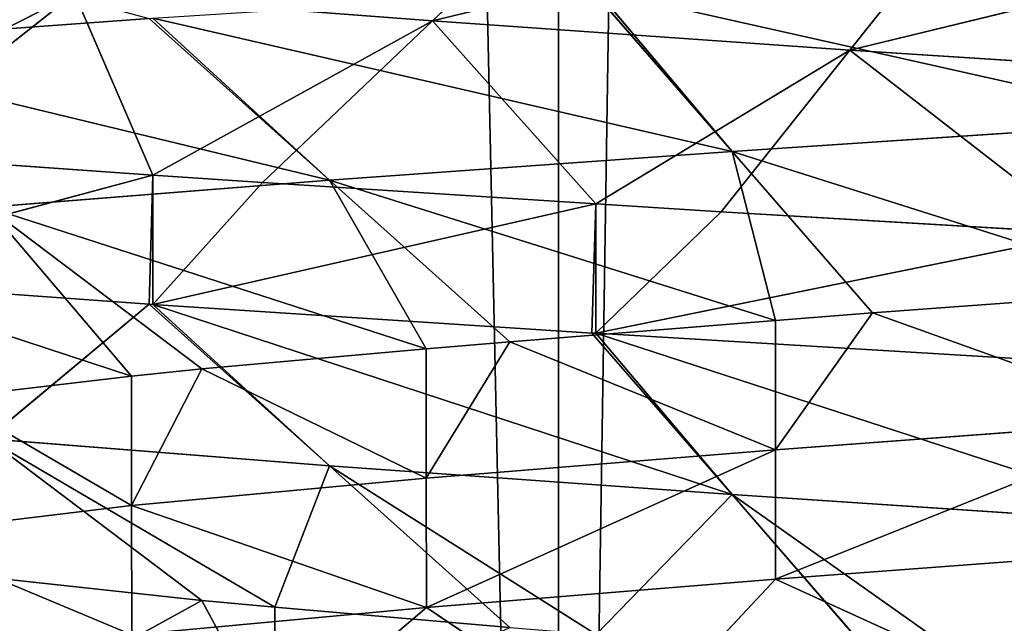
# Model space of a CAD drawing. Extents: x 44 to 247, y 1 to 99.
# Tile 42 of 64: x 140.08 to 142.5, y 7.82 to 9.3. Entities that reach past the tile are written whole.
import ezdxf

# ---------------------------------------------------------------- set-up
doc = ezdxf.new("R2010")
doc.units = 0
doc.header["$LTSCALE"] = 2.54
doc.layers.get('0').update_dxf_attribs({"color": 13, "linetype": 'CONTINUOUS'})

# ---------------------------------------------------------------- blocks, each defined once
blk = doc.blocks.new('WIESZAK_NA_R_CZNIKI_Z_FRON')
at = {"color": 0}
for p, q in [((141.4042, 1.3295, 113.6113), (139.7926, 74.9895, 113.853)), ((141.4042, 1.3295, 113.6113), (139.7926, 74.9895, 113.853)), ((141.4042, 1.3295, 113.6113), (141.4042, 74.9895, 113.6113)), ((142.5387, 74.9895, 113.4915), (141.4042, 1.3295, 113.6113)), ((142.5387, 74.9895, 113.4915), (141.4042, 1.3295, 113.6113)), ((141.4042, 1.3295, 113.6113), (141.4042, 74.9895, 113.6113)), ((141.5124, 9.6912, 140.1597), (141.0948, 9.2943, 139.6136)), ((141.5124, 9.6912, 140.1597), (141.0948, 9.2943, 139.6136)), ((142.4356, 9.6197, 139.5742), (141.0948, 9.2943, 139.6136)), ((142.4356, 9.6197, 139.5742), (141.0948, 9.2943, 139.6136)), ((142.4356, 9.6197, 139.5742), (142.1196, 9.2228, 138.9637)), ((142.4356, 9.6197, 139.5742), (142.1196, 9.2228, 138.9637)), ((143.4545, 9.5465, 139.1562), (142.1196, 9.2228, 138.9637)), ((143.4545, 9.5465, 139.1562), (142.1196, 9.2228, 138.9637)), ((139.4686, 8.9835, 140.2226), (140.216, 9.3615, 140.4139)), ((139.4686, 8.9835, 140.2226), (140.216, 9.3615, 140.4139)), ((139.7114, 8.9646, 139.9471), (140.216, 9.3615, 140.4139)), ((139.7114, 8.9646, 139.9471), (140.216, 9.3615, 140.4139)), ((140.216, 9.3615, 140.4139), (140.4079, 8.9155, 139.2834)), ((141.0948, 9.2943, 139.6136), (140.216, 9.3615, 140.4139)), ((140.216, 9.3615, 140.4139), (140.4079, 8.9155, 139.2834)), ((141.0948, 9.2943, 139.6136), (140.216, 9.3615, 140.4139)), ((141.4859, 9.371, 151.714), (141.8305, 8.9741, 151.1192)), ((141.4859, 9.371, 151.714), (141.8305, 8.9741, 151.1192)), ((141.4959, 9.3716, 151.7198), (141.8305, 8.9741, 151.1192)), ((141.4959, 9.3716, 151.7198), (141.8305, 8.9741, 151.1192)), ((141.4959, 9.3716, 151.7198), (142.9385, 9.0472, 151.6365)), ((141.4959, 9.3716, 151.7198), (142.9385, 9.0472, 151.6365)), ((140.3988, 9.3004, 150.9503), (139.4763, 9.2336, 150.0278)), ((140.3988, 9.3004, 150.9503), (139.4763, 9.2336, 150.0278)), ((140.8415, 8.9035, 150.4244), (140.3988, 9.3004, 150.9503)), ((140.8415, 8.9035, 150.4244), (140.3988, 9.3004, 150.9503)), ((141.8305, 8.9741, 151.1192), (140.4079, 9.301, 150.9579)), ((141.8305, 8.9741, 151.1192), (140.4079, 9.301, 150.9579)), ((140.8415, 8.9035, 150.4244), (140.4079, 9.301, 150.9579)), ((140.8415, 8.9035, 150.4244), (140.4079, 9.301, 150.9579)), ((140.4079, 8.9155, 139.2834), (141.0948, 9.2943, 139.6136)), ((140.4079, 8.9155, 139.2834), (141.0948, 9.2943, 139.6136)), ((140.6773, 8.8975, 139.0676), (141.0948, 9.2943, 139.6136)), ((140.6773, 8.8975, 139.0676), (141.0948, 9.2943, 139.6136)), ((141.0948, 9.2943, 139.6136), (141.4959, 8.8449, 138.5215)), ((142.1196, 9.2228, 138.9637), (141.0948, 9.2943, 139.6136)), ((141.0948, 9.2943, 139.6136), (141.4959, 8.8449, 138.5215)), ((142.1196, 9.2228, 138.9637), (141.0948, 9.2943, 139.6136)), ((139.4763, 9.2336, 150.0278), (140.8415, 8.9035, 150.4244)), ((139.4763, 9.2336, 150.0278), (140.8415, 8.9035, 150.4244)), ((141.4959, 8.8449, 138.5215), (142.1196, 9.2228, 138.9637)), ((141.4959, 8.8449, 138.5215), (142.1196, 9.2228, 138.9637)), ((141.8037, 8.8259, 138.3532), (142.1196, 9.2228, 138.9637)), ((141.8037, 8.8259, 138.3532), (142.1196, 9.2228, 138.9637)), ((142.1196, 9.2228, 138.9637), (142.6997, 8.7727, 137.9602)), ((143.2507, 9.1497, 138.4997), (142.1196, 9.2228, 138.9637)), ((142.1196, 9.2228, 138.9637), (142.6997, 8.7727, 137.9602)), ((143.2507, 9.1497, 138.4997), (142.1196, 9.2228, 138.9637)), ((142.9385, 9.0472, 151.6365), (141.8305, 8.9741, 151.1192)), ((142.9385, 9.0472, 151.6365), (141.8305, 8.9741, 151.1192)), ((140.8415, 8.9035, 150.4244), (141.8305, 8.9741, 151.1192)), ((140.8415, 8.9035, 150.4244), (141.8305, 8.9741, 151.1192)), ((142.1751, 8.5773, 150.5244), (141.8305, 8.9741, 151.1192)), ((141.8305, 8.9741, 151.1192), (142.9112, 8.6317, 150.8885)), ((142.1751, 8.5773, 150.5244), (141.8305, 8.9741, 151.1192)), ((141.9366, 8.5589, 150.379), (141.8305, 8.9741, 151.1192)), ((141.9366, 8.5589, 150.379), (141.8305, 8.9741, 151.1192)), ((141.8305, 8.9741, 151.1192), (142.9112, 8.6317, 150.8885)), ((140.4079, 8.9155, 139.2834), (139.7114, 8.9646, 139.9471)), ((140.4079, 8.9155, 139.2834), (139.7114, 8.9646, 139.9471)), ((140.4079, 8.9155, 139.2834), (139.4763, 8.6654, 140.2136)), ((140.4079, 8.9155, 139.2834), (139.4763, 8.6654, 140.2136)), ((140.0022, 8.8368, 149.5851), (140.8415, 8.9035, 150.4244)), ((140.0022, 8.8368, 149.5851), (140.8415, 8.9035, 150.4244)), ((140.4079, 8.9155, 139.2834), (140.3988, 8.5986, 139.291)), ((140.4079, 8.9155, 139.2834), (140.3988, 8.5986, 139.291)), ((140.4079, 8.598, 139.2834), (140.4079, 8.9155, 139.2834)), ((140.6773, 8.8975, 139.0676), (140.4079, 8.9155, 139.2834)), ((140.4079, 8.598, 139.2834), (140.4079, 8.9155, 139.2834)), ((140.6773, 8.8975, 139.0676), (140.4079, 8.9155, 139.2834)), ((140.6773, 8.8975, 139.0676), (140.4079, 8.598, 139.2834)), ((140.6773, 8.8975, 139.0676), (140.4079, 8.598, 139.2834)), ((141.4959, 8.8449, 138.5215), (140.6773, 8.8975, 139.0676)), ((141.4959, 8.8449, 138.5215), (140.6773, 8.8975, 139.0676)), ((140.8415, 8.9035, 150.4244), (141.079, 8.4895, 149.718)), ((141.9366, 8.5589, 150.379), (140.8415, 8.9035, 150.4244)), ((141.9366, 8.5589, 150.379), (140.8415, 8.9035, 150.4244)), ((141.2842, 8.5067, 149.8985), (140.8415, 8.9035, 150.4244)), ((141.2842, 8.5067, 149.8985), (140.8415, 8.9035, 150.4244)), ((140.8415, 8.9035, 150.4244), (141.079, 8.4895, 149.718)), ((140.0022, 8.8368, 149.5851), (140.3557, 8.4224, 148.9282)), ((141.079, 8.4895, 149.718), (140.0022, 8.8368, 149.5851)), ((141.079, 8.4895, 149.718), (140.0022, 8.8368, 149.5851)), ((140.5281, 8.4399, 149.1424), (140.0022, 8.8368, 149.5851)), ((140.5281, 8.4399, 149.1424), (140.0022, 8.8368, 149.5851)), ((140.0022, 8.8368, 149.5851), (140.3557, 8.4224, 148.9282)), ((141.4959, 8.8449, 138.5215), (140.4079, 8.598, 139.2834)), ((141.4959, 8.8449, 138.5215), (140.4079, 8.598, 139.2834)), ((141.4959, 8.8449, 138.5215), (141.4859, 8.528, 138.5273)), ((141.4959, 8.8449, 138.5215), (141.4859, 8.528, 138.5273)), ((141.4959, 8.5274, 138.5215), (141.4959, 8.8449, 138.5215)), ((141.8037, 8.8259, 138.3532), (141.4959, 8.8449, 138.5215)), ((141.4959, 8.5274, 138.5215), (141.4959, 8.8449, 138.5215)), ((141.8037, 8.8259, 138.3532), (141.4959, 8.8449, 138.5215)), ((141.8037, 8.8259, 138.3532), (141.4959, 8.5274, 138.5215)), ((141.8037, 8.8259, 138.3532), (141.4959, 8.5274, 138.5215)), ((142.6997, 8.7727, 137.9602), (141.8037, 8.8259, 138.3532)), ((142.6997, 8.7727, 137.9602), (141.8037, 8.8259, 138.3532)), ((139.3074, 8.7662, 148.596), (140.3557, 8.4224, 148.9282)), ((139.3074, 8.7662, 148.596), (140.3557, 8.4224, 148.9282)), ((142.6997, 8.7727, 137.9602), (141.4959, 8.5274, 138.5215)), ((142.6997, 8.7727, 137.9602), (141.4959, 8.5274, 138.5215)), ((139.4763, 8.6654, 140.2136), (140.3988, 8.5986, 139.291)), ((139.4763, 8.6654, 140.2136), (140.3988, 8.5986, 139.291)), ((142.1751, 8.5773, 150.5244), (142.9112, 8.6317, 150.8885)), ((142.1751, 8.5773, 150.5244), (142.9112, 8.6317, 150.8885)), ((140.3988, 8.5986, 139.291), (140.0022, 8.2685, 140.6562)), ((140.3988, 8.5986, 139.291), (140.0022, 8.2685, 140.6562)), ((140.3988, 8.5986, 139.291), (140.4079, 8.598, 139.2834)), ((140.3988, 8.5986, 139.291), (140.4079, 8.598, 139.2834)), ((140.3988, 8.5986, 139.291), (140.8415, 8.2018, 139.8169)), ((140.3988, 8.5986, 139.291), (140.8415, 8.2018, 139.8169)), ((140.4079, 8.598, 139.2834), (141.4859, 8.528, 138.5273)), ((140.4079, 8.598, 139.2834), (141.4859, 8.528, 138.5273)), ((140.4079, 8.598, 139.2834), (141.8305, 8.1312, 139.1221)), ((140.4079, 8.598, 139.2834), (141.8305, 8.1312, 139.1221)), ((140.4079, 8.598, 139.2834), (140.8415, 8.2018, 139.8169)), ((140.4079, 8.598, 139.2834), (140.8415, 8.2018, 139.8169)), ((141.2842, 8.5067, 149.8985), (141.9366, 8.5589, 150.379)), ((141.2842, 8.5067, 149.8985), (141.9366, 8.5589, 150.379)), ((141.9366, 8.2414, 150.379), (142.1751, 8.5773, 150.5244)), ((141.9366, 8.2414, 150.379), (142.1751, 8.5773, 150.5244)), ((141.9366, 8.5589, 150.379), (142.1751, 8.5773, 150.5244)), ((141.9366, 8.5589, 150.379), (142.1751, 8.5773, 150.5244)), ((141.9366, 8.2414, 150.379), (141.9366, 8.5589, 150.379)), ((141.9366, 8.2414, 150.379), (141.9366, 8.5589, 150.379)), ((142.9112, 8.3142, 150.8885), (142.1751, 8.5773, 150.5244)), ((142.9112, 8.3142, 150.8885), (142.1751, 8.5773, 150.5244)), ((141.4859, 8.528, 138.5273), (141.4959, 8.5274, 138.5215)), ((141.4859, 8.528, 138.5273), (141.4959, 8.5274, 138.5215)), ((141.4859, 8.528, 138.5273), (141.8305, 8.1312, 139.1221)), ((141.4859, 8.528, 138.5273), (141.8305, 8.1312, 139.1221)), ((141.4959, 8.5274, 138.5215), (142.7038, 8.4549, 137.9587)), ((141.4959, 8.5274, 138.5215), (142.7038, 8.4549, 137.9587)), ((141.4959, 8.5274, 138.5215), (142.9385, 8.0581, 138.6048)), ((141.4959, 8.5274, 138.5215), (142.9385, 8.0581, 138.6048)), ((141.4959, 8.5274, 138.5215), (141.8305, 8.1312, 139.1221)), ((141.4959, 8.5274, 138.5215), (141.8305, 8.1312, 139.1221)), ((140.5281, 8.4399, 149.1424), (141.079, 8.4895, 149.718)), ((140.5281, 8.4399, 149.1424), (141.079, 8.4895, 149.718)), ((141.079, 8.4895, 149.718), (141.2842, 8.5067, 149.8985)), ((141.2842, 8.5067, 149.8985), (141.079, 8.172, 149.718)), ((141.2842, 8.5067, 149.8985), (141.079, 8.172, 149.718)), ((141.079, 8.4895, 149.718), (141.2842, 8.5067, 149.8985)), ((141.079, 8.4895, 149.718), (141.079, 8.172, 149.718)), ((141.079, 8.4895, 149.718), (141.079, 8.172, 149.718)), ((141.2842, 8.5067, 149.8985), (141.9366, 8.2414, 150.379)), ((141.2842, 8.5067, 149.8985), (141.9366, 8.2414, 150.379)), ((140.3557, 8.1049, 148.9282), (140.5281, 8.4399, 149.1424)), ((140.3557, 8.1049, 148.9282), (140.5281, 8.4399, 149.1424)), ((140.3557, 8.4224, 148.9282), (140.5281, 8.4399, 149.1424)), ((140.3557, 8.4224, 148.9282), (140.5281, 8.4399, 149.1424)), ((141.079, 8.172, 149.718), (140.5281, 8.4399, 149.1424)), ((141.079, 8.172, 149.718), (140.5281, 8.4399, 149.1424)), ((139.9022, 8.3693, 148.2514), (140.3557, 8.4224, 148.9282)), ((139.9022, 8.3693, 148.2514), (140.3557, 8.4224, 148.9282)), ((140.3557, 8.1049, 148.9282), (140.3557, 8.4224, 148.9282)), ((140.3557, 8.1049, 148.9282), (140.3557, 8.4224, 148.9282)), ((139.9022, 8.3693, 148.2514), (140.3557, 8.1049, 148.9282)), ((139.9022, 8.3693, 148.2514), (140.3557, 8.1049, 148.9282)), ((141.9366, 8.2414, 150.379), (142.9112, 8.3142, 150.8885)), ((141.9366, 8.2414, 150.379), (142.9112, 8.3142, 150.8885)), ((140.0022, 8.2685, 140.6562), (140.7074, 7.8546, 140.8951)), ((140.8415, 8.2018, 139.8169), (140.0022, 8.2685, 140.6562)), ((140.5281, 7.8717, 141.0989), (140.0022, 8.2685, 140.6562)), ((140.5281, 7.8717, 141.0989), (140.0022, 8.2685, 140.6562)), ((140.0022, 8.2685, 140.6562), (140.7074, 7.8546, 140.8951)), ((140.8415, 8.2018, 139.8169), (140.0022, 8.2685, 140.6562)), ((141.9366, 8.2414, 150.379), (141.079, 8.172, 149.718)), ((141.9366, 8.2414, 150.379), (141.079, 8.172, 149.718)), ((141.9366, 8.2414, 150.379), (141.9369, 7.9239, 150.3792)), ((141.9366, 8.2414, 150.379), (141.9369, 7.9239, 150.3792)), ((140.7074, 7.8546, 140.8951), (140.8415, 8.2018, 139.8169)), ((140.7074, 7.8546, 140.8951), (140.8415, 8.2018, 139.8169)), ((141.8305, 8.1312, 139.1221), (140.8415, 8.2018, 139.8169)), ((140.8415, 8.2018, 139.8169), (141.4969, 7.7875, 140.1716)), ((141.2842, 7.8049, 140.3428), (140.8415, 8.2018, 139.8169)), ((141.2842, 7.8049, 140.3428), (140.8415, 8.2018, 139.8169)), ((140.8415, 8.2018, 139.8169), (141.4969, 7.7875, 140.1716)), ((141.8305, 8.1312, 139.1221), (140.8415, 8.2018, 139.8169)), ((140.3557, 8.1049, 148.9282), (141.079, 8.172, 149.718)), ((140.3557, 8.1049, 148.9282), (141.079, 8.172, 149.718)), ((141.079, 8.172, 149.718), (141.0796, 7.8545, 149.7186)), ((141.079, 8.172, 149.718), (141.0796, 7.8545, 149.7186)), ((141.8305, 8.1312, 139.1221), (141.4969, 7.7875, 140.1716)), ((141.8305, 8.1312, 139.1221), (141.4969, 7.7875, 140.1716)), ((142.1751, 7.7343, 139.7169), (141.8305, 8.1312, 139.1221)), ((141.8305, 8.1312, 139.1221), (142.9385, 8.0581, 138.6048)), ((141.8305, 8.1312, 139.1221), (142.9385, 8.0581, 138.6048)), ((141.8305, 8.1312, 139.1221), (142.4184, 7.716, 139.5831)), ((141.8305, 8.1312, 139.1221), (142.4184, 7.716, 139.5831)), ((142.1751, 7.7343, 139.7169), (141.8305, 8.1312, 139.1221)), ((140.3557, 8.1049, 148.9282), (139.7675, 8.0333, 148.0065)), ((140.3557, 8.1049, 148.9282), (139.7675, 8.0333, 148.0065)), ((140.3557, 8.1049, 148.9282), (140.3565, 7.7874, 148.9293)), ((140.3557, 8.1049, 148.9282), (140.3565, 7.7874, 148.9293)), ((141.9369, 7.9239, 150.3792), (142.9111, 7.9967, 150.8884)), ((141.9369, 7.9239, 150.3792), (142.9111, 7.9967, 150.8884)), ((140.5281, 7.8717, 141.0989), (140.0466, 7.924, 141.7529)), ((140.5281, 7.8717, 141.0989), (140.0466, 7.924, 141.7529)), ((141.0796, 7.8545, 149.7186), (141.9369, 7.9239, 150.3792)), ((141.0796, 7.8545, 149.7186), (141.9369, 7.9239, 150.3792)), ((141.9369, 7.9239, 150.3792), (141.5661, 7.5271, 150.958)), ((141.9369, 7.9239, 150.3792), (141.5661, 7.5271, 150.958)), ((141.9369, 7.9239, 150.3792), (142.6475, 7.5998, 151.5233)), ((141.9369, 7.9239, 150.3792), (142.6475, 7.5998, 151.5233)), ((140.0466, 7.6065, 141.7529), (140.5281, 7.8717, 141.0989)), ((140.0466, 7.6065, 141.7529), (140.5281, 7.8717, 141.0989)), ((140.7074, 7.5371, 140.8951), (140.5281, 7.8717, 141.0989)), ((140.7074, 7.5371, 140.8951), (140.5281, 7.8717, 141.0989)), ((140.7074, 7.8546, 140.8951), (140.5281, 7.8717, 141.0989)), ((140.7074, 7.8546, 140.8951), (140.5281, 7.8717, 141.0989)), ((140.3565, 7.7874, 148.9293), (141.0796, 7.8545, 149.7186)), ((140.3565, 7.7874, 148.9293), (141.0796, 7.8545, 149.7186)), ((141.0796, 7.8545, 149.7186), (140.6144, 7.4577, 150.2247)), ((141.0796, 7.8545, 149.7186), (140.6144, 7.4577, 150.2247)), ((140.7074, 7.5371, 140.8951), (140.7074, 7.8546, 140.8951)), ((140.7074, 7.5371, 140.8951), (140.7074, 7.8546, 140.8951)), ((141.2842, 7.8049, 140.3428), (140.7074, 7.8546, 140.8951)), ((141.2842, 7.8049, 140.3428), (140.7074, 7.8546, 140.8951)), ((141.0796, 7.8545, 149.7186), (141.5661, 7.5271, 150.958)), ((141.0796, 7.8545, 149.7186), (141.5661, 7.5271, 150.958))]:
    blk.add_line(p, q, dxfattribs=at)
mesh = blk.add_polyface(dxfattribs=at)
corners = [(141.4042, 1.3295, 113.6113), (137.5617, 1.3295, 114.3296), (139.7926, 74.9895, 113.853)]
mesh.append_faces([[corners[k] for k in face] for face in [(0, 1, 2)]], dxfattribs={"color": 0})
mesh = blk.add_polyface(dxfattribs=at)
corners = [(143.3514, 1.3295, 176.8104), (139.7926, 74.9895, 176.3883), (139.4719, 1.3295, 176.3301)]
mesh.append_faces([[corners[k] for k in face] for face in [(0, 1, 2)]], dxfattribs={"color": 0})
mesh = blk.add_polyface(dxfattribs=at)
corners = [(141.4042, 1.3295, 113.6113), (139.7926, 74.9895, 113.853), (141.4042, 74.9895, 113.6113)]
mesh.append_faces([[corners[k] for k in face] for face in [(0, 1, 2)]], dxfattribs={"color": 0})
mesh = blk.add_polyface(dxfattribs=at)
corners = [(143.3514, 1.3295, 176.8104), (142.5387, 74.9895, 176.7499), (139.7926, 74.9895, 176.3883)]
mesh.append_faces([[corners[k] for k in face] for face in [(0, 1, 2)]], dxfattribs={"color": 0})
mesh = blk.add_polyface(dxfattribs=at)
corners = [(142.5387, 74.9895, 113.4915), (141.4042, 1.3295, 113.6113), (141.4042, 74.9895, 113.6113)]
mesh.append_faces([[corners[k] for k in face] for face in [(0, 1, 2)]], dxfattribs={"color": 0})
mesh = blk.add_polyface(dxfattribs=at)
corners = [(145.3059, 1.3295, 113.3707), (141.4042, 1.3295, 113.6113), (142.5387, 74.9895, 113.4915)]
mesh.append_faces([[corners[k] for k in face] for face in [(0, 1, 2)]], dxfattribs={"color": 0})
mesh = blk.add_polyface(dxfattribs=at)
corners = [(140.216, 9.3615, 140.4139), (141.0948, 9.2943, 139.6136), (141.5124, 9.6912, 140.1597)]
mesh.append_faces([[corners[k] for k in face] for face in [(0, 1, 2)]], dxfattribs={"color": 0})
mesh = blk.add_polyface(dxfattribs=at)
corners = [(141.5124, 9.6912, 140.1597), (141.0948, 9.2943, 139.6136), (142.4356, 9.6197, 139.5742)]
mesh.append_faces([[corners[k] for k in face] for face in [(0, 1, 2)]], dxfattribs={"color": 0})
mesh = blk.add_polyface(dxfattribs=at)
corners = [(141.0948, 9.2943, 139.6136), (142.1196, 9.2228, 138.9637), (142.4356, 9.6197, 139.5742)]
mesh.append_faces([[corners[k] for k in face] for face in [(0, 1, 2)]], dxfattribs={"color": 0})
mesh = blk.add_polyface(dxfattribs=at)
corners = [(142.4356, 9.6197, 139.5742), (142.1196, 9.2228, 138.9637), (143.4545, 9.5465, 139.1562)]
mesh.append_faces([[corners[k] for k in face] for face in [(0, 1, 2)]], dxfattribs={"color": 0})
mesh = blk.add_polyface(dxfattribs=at)
corners = [(139.4686, 9.5505, 150.0187), (140.3988, 9.3004, 150.9503), (139.4763, 9.2336, 150.0278)]
mesh.append_faces([[corners[k] for k in face] for face in [(0, 1, 2)]], dxfattribs={"color": 0})
mesh = blk.add_polyface(dxfattribs=at)
corners = [(143.4545, 9.5465, 139.1562), (142.1196, 9.2228, 138.9637), (143.2507, 9.1497, 138.4997)]
mesh.append_faces([[corners[k] for k in face] for face in [(0, 1, 2)]], dxfattribs={"color": 0})
mesh = blk.add_polyface(dxfattribs=at)
corners = [(139.4801, 9.4308, 141.3629), (139.4686, 8.9835, 140.2226), (140.216, 9.3615, 140.4139)]
mesh.append_faces([[corners[k] for k in face] for face in [(0, 1, 2)]], dxfattribs={"color": 0})
mesh = blk.add_polyface(dxfattribs=at)
corners = [(142.7038, 9.4441, 152.2826), (142.9385, 9.0472, 151.6365), (141.4959, 9.3716, 151.7198)]
mesh.append_faces([[corners[k] for k in face] for face in [(0, 1, 2)]], dxfattribs={"color": 0})
mesh = blk.add_polyface(dxfattribs=at)
corners = [(140.216, 9.3615, 140.4139), (139.4686, 8.9835, 140.2226), (139.7114, 8.9646, 139.9471)]
mesh.append_faces([[corners[k] for k in face] for face in [(0, 1, 2)]], dxfattribs={"color": 0})
mesh = blk.add_polyface(dxfattribs=at)
corners = [(140.216, 9.3615, 140.4139), (139.7114, 8.9646, 139.9471), (140.4079, 8.9155, 139.2834)]
mesh.append_faces([[corners[k] for k in face] for face in [(0, 1, 2)]], dxfattribs={"color": 0})
mesh = blk.add_polyface(dxfattribs=at)
corners = [(140.216, 9.3615, 140.4139), (140.4079, 8.9155, 139.2834), (141.0948, 9.2943, 139.6136)]
mesh.append_faces([[corners[k] for k in face] for face in [(0, 1, 2)]], dxfattribs={"color": 0})
mesh = blk.add_polyface(dxfattribs=at)
corners = [(141.4859, 9.371, 151.714), (141.8305, 8.9741, 151.1192), (140.4079, 9.301, 150.9579)]
mesh.append_faces([[corners[k] for k in face] for face in [(0, 1, 2)]], dxfattribs={"color": 0})
mesh = blk.add_polyface(dxfattribs=at)
corners = [(141.4959, 9.3716, 151.7198), (141.8305, 8.9741, 151.1192), (141.4859, 9.371, 151.714)]
mesh.append_faces([[corners[k] for k in face] for face in [(0, 1, 2)]], dxfattribs={"color": 0})
mesh = blk.add_polyface(dxfattribs=at)
corners = [(141.4959, 9.3716, 151.7198), (142.9385, 9.0472, 151.6365), (141.8305, 8.9741, 151.1192)]
mesh.append_faces([[corners[k] for k in face] for face in [(0, 1, 2)]], dxfattribs={"color": 0})
mesh = blk.add_polyface(dxfattribs=at)
corners = [(140.3988, 9.3004, 150.9503), (140.8415, 8.9035, 150.4244), (139.4763, 9.2336, 150.0278)]
mesh.append_faces([[corners[k] for k in face] for face in [(0, 1, 2)]], dxfattribs={"color": 0})
mesh = blk.add_polyface(dxfattribs=at)
corners = [(140.4079, 9.301, 150.9579), (140.8415, 8.9035, 150.4244), (140.3988, 9.3004, 150.9503)]
mesh.append_faces([[corners[k] for k in face] for face in [(0, 1, 2)]], dxfattribs={"color": 0})
mesh = blk.add_polyface(dxfattribs=at)
corners = [(141.8305, 8.9741, 151.1192), (140.8415, 8.9035, 150.4244), (140.4079, 9.301, 150.9579)]
mesh.append_faces([[corners[k] for k in face] for face in [(0, 1, 2)]], dxfattribs={"color": 0})
mesh = blk.add_polyface(dxfattribs=at)
corners = [(141.0948, 9.2943, 139.6136), (140.4079, 8.9155, 139.2834), (140.6773, 8.8975, 139.0676)]
mesh.append_faces([[corners[k] for k in face] for face in [(0, 1, 2)]], dxfattribs={"color": 0})
mesh = blk.add_polyface(dxfattribs=at)
corners = [(141.0948, 9.2943, 139.6136), (140.6773, 8.8975, 139.0676), (141.4959, 8.8449, 138.5215)]
mesh.append_faces([[corners[k] for k in face] for face in [(0, 1, 2)]], dxfattribs={"color": 0})
mesh = blk.add_polyface(dxfattribs=at)
corners = [(141.0948, 9.2943, 139.6136), (141.4959, 8.8449, 138.5215), (142.1196, 9.2228, 138.9637)]
mesh.append_faces([[corners[k] for k in face] for face in [(0, 1, 2)]], dxfattribs={"color": 0})
mesh = blk.add_polyface(dxfattribs=at)
corners = [(140.8415, 8.9035, 150.4244), (140.0022, 8.8368, 149.5851), (139.4763, 9.2336, 150.0278)]
mesh.append_faces([[corners[k] for k in face] for face in [(0, 1, 2)]], dxfattribs={"color": 0})
mesh = blk.add_polyface(dxfattribs=at)
corners = [(142.1196, 9.2228, 138.9637), (141.4959, 8.8449, 138.5215), (141.8037, 8.8259, 138.3532)]
mesh.append_faces([[corners[k] for k in face] for face in [(0, 1, 2)]], dxfattribs={"color": 0})
mesh = blk.add_polyface(dxfattribs=at)
corners = [(142.1196, 9.2228, 138.9637), (141.8037, 8.8259, 138.3532), (142.6997, 8.7727, 137.9602)]
mesh.append_faces([[corners[k] for k in face] for face in [(0, 1, 2)]], dxfattribs={"color": 0})
mesh = blk.add_polyface(dxfattribs=at)
corners = [(142.1196, 9.2228, 138.9637), (142.6997, 8.7727, 137.9602), (143.2507, 9.1497, 138.4997)]
mesh.append_faces([[corners[k] for k in face] for face in [(0, 1, 2)]], dxfattribs={"color": 0})
mesh = blk.add_polyface(dxfattribs=at)
corners = [(142.9385, 9.0472, 151.6365), (142.9112, 8.6317, 150.8885), (141.8305, 8.9741, 151.1192)]
mesh.append_faces([[corners[k] for k in face] for face in [(0, 1, 2)]], dxfattribs={"color": 0})
mesh = blk.add_polyface(dxfattribs=at)
corners = [(141.8305, 8.9741, 151.1192), (141.9366, 8.5589, 150.379), (140.8415, 8.9035, 150.4244)]
mesh.append_faces([[corners[k] for k in face] for face in [(0, 1, 2)]], dxfattribs={"color": 0})
mesh = blk.add_polyface(dxfattribs=at)
corners = [(141.8305, 8.9741, 151.1192), (142.9112, 8.6317, 150.8885), (142.1751, 8.5773, 150.5244)]
mesh.append_faces([[corners[k] for k in face] for face in [(0, 1, 2)]], dxfattribs={"color": 0})
mesh = blk.add_polyface(dxfattribs=at)
corners = [(141.8305, 8.9741, 151.1192), (142.1751, 8.5773, 150.5244), (141.9366, 8.5589, 150.379)]
mesh.append_faces([[corners[k] for k in face] for face in [(0, 1, 2)]], dxfattribs={"color": 0})
mesh = blk.add_polyface(dxfattribs=at)
corners = [(140.4079, 8.9155, 139.2834), (139.7114, 8.9646, 139.9471), (139.4763, 8.6654, 140.2136)]
mesh.append_faces([[corners[k] for k in face] for face in [(0, 1, 2)]], dxfattribs={"color": 0})
mesh = blk.add_polyface(dxfattribs=at)
corners = [(140.4079, 8.9155, 139.2834), (139.4763, 8.6654, 140.2136), (140.3988, 8.5986, 139.291)]
mesh.append_faces([[corners[k] for k in face] for face in [(0, 1, 2)]], dxfattribs={"color": 0})
mesh = blk.add_polyface(dxfattribs=at)
corners = [(140.8415, 8.9035, 150.4244), (141.079, 8.4895, 149.718), (140.0022, 8.8368, 149.5851)]
mesh.append_faces([[corners[k] for k in face] for face in [(0, 1, 2)]], dxfattribs={"color": 0})
mesh = blk.add_polyface(dxfattribs=at)
corners = [(140.4079, 8.9155, 139.2834), (140.3988, 8.5986, 139.291), (140.4079, 8.598, 139.2834)]
mesh.append_faces([[corners[k] for k in face] for face in [(0, 1, 2)]], dxfattribs={"color": 0})
mesh = blk.add_polyface(dxfattribs=at)
corners = [(140.6773, 8.8975, 139.0676), (140.4079, 8.9155, 139.2834), (140.4079, 8.598, 139.2834)]
mesh.append_faces([[corners[k] for k in face] for face in [(0, 1, 2)]], dxfattribs={"color": 0})
mesh = blk.add_polyface(dxfattribs=at)
corners = [(141.4959, 8.8449, 138.5215), (140.6773, 8.8975, 139.0676), (140.4079, 8.598, 139.2834)]
mesh.append_faces([[corners[k] for k in face] for face in [(0, 1, 2)]], dxfattribs={"color": 0})
mesh = blk.add_polyface(dxfattribs=at)
corners = [(140.8415, 8.9035, 150.4244), (141.9366, 8.5589, 150.379), (141.2842, 8.5067, 149.8985)]
mesh.append_faces([[corners[k] for k in face] for face in [(0, 1, 2)]], dxfattribs={"color": 0})
mesh = blk.add_polyface(dxfattribs=at)
corners = [(140.8415, 8.9035, 150.4244), (141.2842, 8.5067, 149.8985), (141.079, 8.4895, 149.718)]
mesh.append_faces([[corners[k] for k in face] for face in [(0, 1, 2)]], dxfattribs={"color": 0})
mesh = blk.add_polyface(dxfattribs=at)
corners = [(140.0022, 8.8368, 149.5851), (140.3557, 8.4224, 148.9282), (139.3074, 8.7662, 148.596)]
mesh.append_faces([[corners[k] for k in face] for face in [(0, 1, 2)]], dxfattribs={"color": 0})
mesh = blk.add_polyface(dxfattribs=at)
corners = [(141.079, 8.4895, 149.718), (140.5281, 8.4399, 149.1424), (140.0022, 8.8368, 149.5851)]
mesh.append_faces([[corners[k] for k in face] for face in [(0, 1, 2)]], dxfattribs={"color": 0})
mesh = blk.add_polyface(dxfattribs=at)
corners = [(140.0022, 8.8368, 149.5851), (140.5281, 8.4399, 149.1424), (140.3557, 8.4224, 148.9282)]
mesh.append_faces([[corners[k] for k in face] for face in [(0, 1, 2)]], dxfattribs={"color": 0})
mesh = blk.add_polyface(dxfattribs=at)
corners = [(141.4959, 8.8449, 138.5215), (140.4079, 8.598, 139.2834), (141.4859, 8.528, 138.5273)]
mesh.append_faces([[corners[k] for k in face] for face in [(0, 1, 2)]], dxfattribs={"color": 0})
mesh = blk.add_polyface(dxfattribs=at)
corners = [(141.4959, 8.8449, 138.5215), (141.4859, 8.528, 138.5273), (141.4959, 8.5274, 138.5215)]
mesh.append_faces([[corners[k] for k in face] for face in [(0, 1, 2)]], dxfattribs={"color": 0})
mesh = blk.add_polyface(dxfattribs=at)
corners = [(141.8037, 8.8259, 138.3532), (141.4959, 8.8449, 138.5215), (141.4959, 8.5274, 138.5215)]
mesh.append_faces([[corners[k] for k in face] for face in [(0, 1, 2)]], dxfattribs={"color": 0})
mesh = blk.add_polyface(dxfattribs=at)
corners = [(142.6997, 8.7727, 137.9602), (141.8037, 8.8259, 138.3532), (141.4959, 8.5274, 138.5215)]
mesh.append_faces([[corners[k] for k in face] for face in [(0, 1, 2)]], dxfattribs={"color": 0})
mesh = blk.add_polyface(dxfattribs=at)
corners = [(140.3557, 8.4224, 148.9282), (139.9022, 8.3693, 148.2514), (139.3074, 8.7662, 148.596)]
mesh.append_faces([[corners[k] for k in face] for face in [(0, 1, 2)]], dxfattribs={"color": 0})
mesh = blk.add_polyface(dxfattribs=at)
corners = [(142.7038, 8.4549, 137.9587), (142.6997, 8.7727, 137.9602), (141.4959, 8.5274, 138.5215)]
mesh.append_faces([[corners[k] for k in face] for face in [(0, 1, 2)]], dxfattribs={"color": 0})
mesh = blk.add_polyface(dxfattribs=at)
corners = [(140.0022, 8.2685, 140.6562), (140.3988, 8.5986, 139.291), (139.4763, 8.6654, 140.2136)]
mesh.append_faces([[corners[k] for k in face] for face in [(0, 1, 2)]], dxfattribs={"color": 0})
mesh = blk.add_polyface(dxfattribs=at)
corners = [(142.9112, 8.3142, 150.8885), (142.1751, 8.5773, 150.5244), (142.9112, 8.6317, 150.8885)]
mesh.append_faces([[corners[k] for k in face] for face in [(0, 1, 2)]], dxfattribs={"color": 0})
mesh = blk.add_polyface(dxfattribs=at)
corners = [(140.0022, 8.2685, 140.6562), (140.8415, 8.2018, 139.8169), (140.3988, 8.5986, 139.291)]
mesh.append_faces([[corners[k] for k in face] for face in [(0, 1, 2)]], dxfattribs={"color": 0})
mesh = blk.add_polyface(dxfattribs=at)
corners = [(140.8415, 8.2018, 139.8169), (140.4079, 8.598, 139.2834), (140.3988, 8.5986, 139.291)]
mesh.append_faces([[corners[k] for k in face] for face in [(0, 1, 2)]], dxfattribs={"color": 0})
mesh = blk.add_polyface(dxfattribs=at)
corners = [(140.4079, 8.598, 139.2834), (141.8305, 8.1312, 139.1221), (141.4859, 8.528, 138.5273)]
mesh.append_faces([[corners[k] for k in face] for face in [(0, 1, 2)]], dxfattribs={"color": 0})
mesh = blk.add_polyface(dxfattribs=at)
corners = [(140.8415, 8.2018, 139.8169), (141.8305, 8.1312, 139.1221), (140.4079, 8.598, 139.2834)]
mesh.append_faces([[corners[k] for k in face] for face in [(0, 1, 2)]], dxfattribs={"color": 0})
mesh = blk.add_polyface(dxfattribs=at)
corners = [(141.9366, 8.2414, 150.379), (141.2842, 8.5067, 149.8985), (141.9366, 8.5589, 150.379)]
mesh.append_faces([[corners[k] for k in face] for face in [(0, 1, 2)]], dxfattribs={"color": 0})
mesh = blk.add_polyface(dxfattribs=at)
corners = [(142.9112, 8.3142, 150.8885), (141.9366, 8.2414, 150.379), (142.1751, 8.5773, 150.5244)]
mesh.append_faces([[corners[k] for k in face] for face in [(0, 1, 2)]], dxfattribs={"color": 0})
mesh = blk.add_polyface(dxfattribs=at)
corners = [(142.1751, 8.5773, 150.5244), (141.9366, 8.2414, 150.379), (141.9366, 8.5589, 150.379)]
mesh.append_faces([[corners[k] for k in face] for face in [(0, 1, 2)]], dxfattribs={"color": 0})
mesh = blk.add_polyface(dxfattribs=at)
corners = [(141.8305, 8.1312, 139.1221), (141.4959, 8.5274, 138.5215), (141.4859, 8.528, 138.5273)]
mesh.append_faces([[corners[k] for k in face] for face in [(0, 1, 2)]], dxfattribs={"color": 0})
mesh = blk.add_polyface(dxfattribs=at)
corners = [(142.9385, 8.0581, 138.6048), (142.7038, 8.4549, 137.9587), (141.4959, 8.5274, 138.5215)]
mesh.append_faces([[corners[k] for k in face] for face in [(0, 1, 2)]], dxfattribs={"color": 0})
mesh = blk.add_polyface(dxfattribs=at)
corners = [(141.8305, 8.1312, 139.1221), (142.9385, 8.0581, 138.6048), (141.4959, 8.5274, 138.5215)]
mesh.append_faces([[corners[k] for k in face] for face in [(0, 1, 2)]], dxfattribs={"color": 0})
mesh = blk.add_polyface(dxfattribs=at)
corners = [(141.079, 8.4895, 149.718), (141.079, 8.172, 149.718), (140.5281, 8.4399, 149.1424)]
mesh.append_faces([[corners[k] for k in face] for face in [(0, 1, 2)]], dxfattribs={"color": 0})
mesh = blk.add_polyface(dxfattribs=at)
corners = [(141.2842, 8.5067, 149.8985), (141.079, 8.172, 149.718), (141.079, 8.4895, 149.718)]
mesh.append_faces([[corners[k] for k in face] for face in [(0, 1, 2)]], dxfattribs={"color": 0})
mesh = blk.add_polyface(dxfattribs=at)
corners = [(141.9366, 8.2414, 150.379), (141.079, 8.172, 149.718), (141.2842, 8.5067, 149.8985)]
mesh.append_faces([[corners[k] for k in face] for face in [(0, 1, 2)]], dxfattribs={"color": 0})
mesh = blk.add_polyface(dxfattribs=at)
corners = [(140.5281, 8.4399, 149.1424), (141.079, 8.172, 149.718), (140.3557, 8.1049, 148.9282)]
mesh.append_faces([[corners[k] for k in face] for face in [(0, 1, 2)]], dxfattribs={"color": 0})
mesh = blk.add_polyface(dxfattribs=at)
corners = [(140.5281, 8.4399, 149.1424), (140.3557, 8.1049, 148.9282), (140.3557, 8.4224, 148.9282)]
mesh.append_faces([[corners[k] for k in face] for face in [(0, 1, 2)]], dxfattribs={"color": 0})
mesh = blk.add_polyface(dxfattribs=at)
corners = [(140.3557, 8.4224, 148.9282), (140.3557, 8.1049, 148.9282), (139.9022, 8.3693, 148.2514)]
mesh.append_faces([[corners[k] for k in face] for face in [(0, 1, 2)]], dxfattribs={"color": 0})
mesh = blk.add_polyface(dxfattribs=at)
corners = [(139.9022, 8.3693, 148.2514), (140.3557, 8.1049, 148.9282), (139.7675, 8.0333, 148.0065)]
mesh.append_faces([[corners[k] for k in face] for face in [(0, 1, 2)]], dxfattribs={"color": 0})
mesh = blk.add_polyface(dxfattribs=at)
corners = [(142.9112, 8.3142, 150.8885), (141.9369, 7.9239, 150.3792), (141.9366, 8.2414, 150.379), (142.9111, 7.9967, 150.8884)]
mesh.append_faces([[corners[k] for k in face] for face in [(0, 1, 2), (1, 0, 3)]], dxfattribs={"vtx0": -1, "color": 0})
mesh = blk.add_polyface(dxfattribs=at)
corners = [(140.7074, 7.8546, 140.8951), (140.8415, 8.2018, 139.8169), (140.0022, 8.2685, 140.6562)]
mesh.append_faces([[corners[k] for k in face] for face in [(0, 1, 2)]], dxfattribs={"color": 0})
mesh = blk.add_polyface(dxfattribs=at)
corners = [(140.0466, 7.924, 141.7529), (140.5281, 7.8717, 141.0989), (140.0022, 8.2685, 140.6562)]
mesh.append_faces([[corners[k] for k in face] for face in [(0, 1, 2)]], dxfattribs={"color": 0})
mesh = blk.add_polyface(dxfattribs=at)
corners = [(140.5281, 7.8717, 141.0989), (140.7074, 7.8546, 140.8951), (140.0022, 8.2685, 140.6562)]
mesh.append_faces([[corners[k] for k in face] for face in [(0, 1, 2)]], dxfattribs={"color": 0})
mesh = blk.add_polyface(dxfattribs=at)
corners = [(141.9366, 8.2414, 150.379), (141.0796, 7.8545, 149.7186), (141.079, 8.172, 149.718), (141.9369, 7.9239, 150.3792)]
mesh.append_faces([[corners[k] for k in face] for face in [(0, 1, 2), (1, 0, 3)]], dxfattribs={"vtx0": -1, "color": 0})
mesh = blk.add_polyface(dxfattribs=at)
corners = [(140.7074, 7.8546, 140.8951), (141.2842, 7.8049, 140.3428), (140.8415, 8.2018, 139.8169)]
mesh.append_faces([[corners[k] for k in face] for face in [(0, 1, 2)]], dxfattribs={"color": 0})
mesh = blk.add_polyface(dxfattribs=at)
corners = [(141.4969, 7.7875, 140.1716), (141.8305, 8.1312, 139.1221), (140.8415, 8.2018, 139.8169)]
mesh.append_faces([[corners[k] for k in face] for face in [(0, 1, 2)]], dxfattribs={"color": 0})
mesh = blk.add_polyface(dxfattribs=at)
corners = [(141.2842, 7.8049, 140.3428), (141.4969, 7.7875, 140.1716), (140.8415, 8.2018, 139.8169)]
mesh.append_faces([[corners[k] for k in face] for face in [(0, 1, 2)]], dxfattribs={"color": 0})
mesh = blk.add_polyface(dxfattribs=at)
corners = [(140.3557, 8.1049, 148.9282), (141.0796, 7.8545, 149.7186), (140.3565, 7.7874, 148.9293), (141.079, 8.172, 149.718)]
mesh.append_faces([[corners[k] for k in face] for face in [(0, 1, 2), (1, 0, 3)]], dxfattribs={"vtx0": -1, "color": 0})
mesh = blk.add_polyface(dxfattribs=at)
corners = [(141.4969, 7.7875, 140.1716), (142.1751, 7.7343, 139.7169), (141.8305, 8.1312, 139.1221)]
mesh.append_faces([[corners[k] for k in face] for face in [(0, 1, 2)]], dxfattribs={"color": 0})
mesh = blk.add_polyface(dxfattribs=at)
corners = [(142.4184, 7.716, 139.5831), (142.9385, 8.0581, 138.6048), (141.8305, 8.1312, 139.1221)]
mesh.append_faces([[corners[k] for k in face] for face in [(0, 1, 2)]], dxfattribs={"color": 0})
mesh = blk.add_polyface(dxfattribs=at)
corners = [(142.1751, 7.7343, 139.7169), (142.4184, 7.716, 139.5831), (141.8305, 8.1312, 139.1221)]
mesh.append_faces([[corners[k] for k in face] for face in [(0, 1, 2)]], dxfattribs={"color": 0})
mesh = blk.add_polyface(dxfattribs=at)
corners = [(139.7675, 8.0333, 148.0065), (140.3565, 7.7874, 148.9293), (139.7684, 7.716, 148.0082), (140.3557, 8.1049, 148.9282)]
mesh.append_faces([[corners[k] for k in face] for face in [(0, 1, 2), (1, 0, 3)]], dxfattribs={"vtx0": -1, "color": 0})
mesh = blk.add_polyface(dxfattribs=at)
corners = [(142.4184, 7.716, 139.5831), (143.1732, 7.6612, 139.2509), (142.9385, 8.0581, 138.6048)]
mesh.append_faces([[corners[k] for k in face] for face in [(0, 1, 2)]], dxfattribs={"color": 0})
mesh = blk.add_polyface(dxfattribs=at)
corners = [(142.6475, 7.5998, 151.5233), (141.9369, 7.9239, 150.3792), (142.9111, 7.9967, 150.8884)]
mesh.append_faces([[corners[k] for k in face] for face in [(0, 1, 2)]], dxfattribs={"color": 0})
mesh = blk.add_polyface(dxfattribs=at)
corners = [(140.0466, 7.924, 141.7529), (140.0466, 7.6065, 141.7529), (140.5281, 7.8717, 141.0989)]
mesh.append_faces([[corners[k] for k in face] for face in [(0, 1, 2)]], dxfattribs={"color": 0})
mesh = blk.add_polyface(dxfattribs=at)
corners = [(141.5661, 7.5271, 150.958), (141.0796, 7.8545, 149.7186), (141.9369, 7.9239, 150.3792)]
mesh.append_faces([[corners[k] for k in face] for face in [(0, 1, 2)]], dxfattribs={"color": 0})
mesh = blk.add_polyface(dxfattribs=at)
corners = [(142.6475, 7.5998, 151.5233), (141.5661, 7.5271, 150.958), (141.9369, 7.9239, 150.3792)]
mesh.append_faces([[corners[k] for k in face] for face in [(0, 1, 2)]], dxfattribs={"color": 0})
mesh = blk.add_polyface(dxfattribs=at)
corners = [(140.5281, 7.8717, 141.0989), (140.0466, 7.6065, 141.7529), (140.7074, 7.5371, 140.8951)]
mesh.append_faces([[corners[k] for k in face] for face in [(0, 1, 2)]], dxfattribs={"color": 0})
mesh = blk.add_polyface(dxfattribs=at)
corners = [(140.5281, 7.8717, 141.0989), (140.7074, 7.5371, 140.8951), (140.7074, 7.8546, 140.8951)]
mesh.append_faces([[corners[k] for k in face] for face in [(0, 1, 2)]], dxfattribs={"color": 0})
mesh = blk.add_polyface(dxfattribs=at)
corners = [(140.6144, 7.4577, 150.2247), (140.3565, 7.7874, 148.9293), (141.0796, 7.8545, 149.7186)]
mesh.append_faces([[corners[k] for k in face] for face in [(0, 1, 2)]], dxfattribs={"color": 0})
mesh = blk.add_polyface(dxfattribs=at)
corners = [(141.5661, 7.5271, 150.958), (140.6144, 7.4577, 150.2247), (141.0796, 7.8545, 149.7186)]
mesh.append_faces([[corners[k] for k in face] for face in [(0, 1, 2)]], dxfattribs={"color": 0})
mesh = blk.add_polyface(dxfattribs=at)
corners = [(141.2842, 7.8049, 140.3428), (140.7074, 7.8546, 140.8951), (140.7074, 7.5371, 140.8951)]
mesh.append_faces([[corners[k] for k in face] for face in [(0, 1, 2)]], dxfattribs={"color": 0})

msp = doc.modelspace()

# ---------------------------------------------------------------- block references
at = {"color": 0}
msp.add_blockref('WIESZAK_NA_R_CZNIKI_Z_FRON', (0, 0), dxfattribs=at)

doc.saveas('drawing.dxf')
